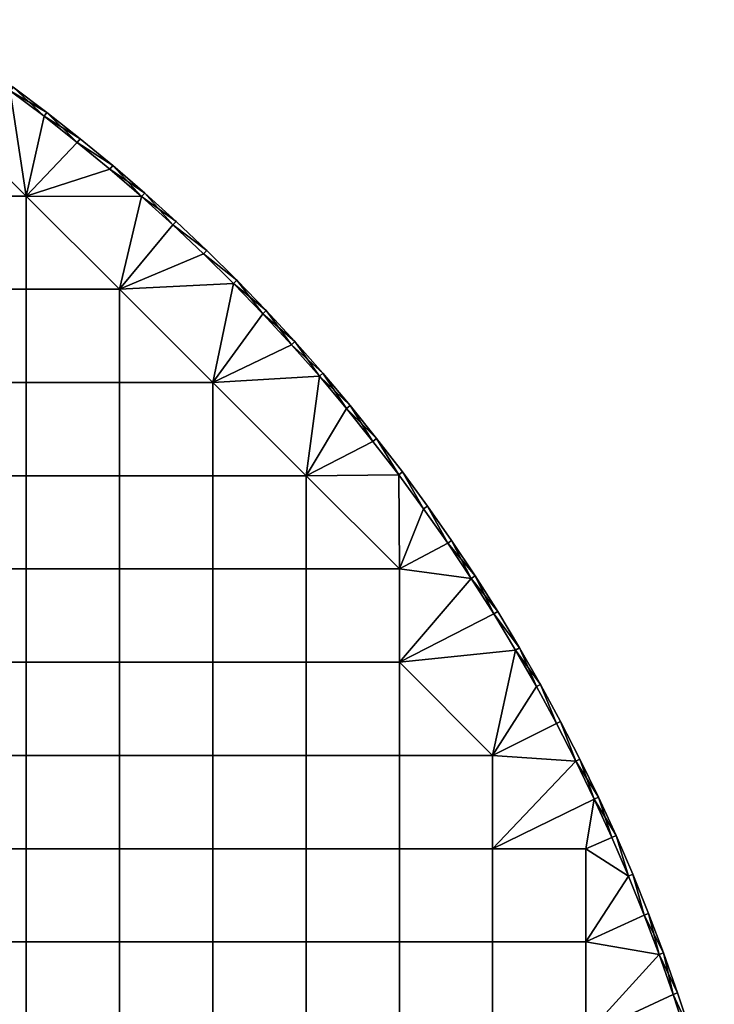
# Model space of a CAD drawing. Header units: millimetres. Extents: x -400 to 400, y -400 to 400.
# Tile 127 of 127: x 238 to 387, y 126 to 337. Entities that reach past the tile are written whole.
import ezdxf

# ---------------------------------------------------------------- set-up
doc = ezdxf.new("R2010")
doc.units = ezdxf.units.MM
doc.header["$MEASUREMENT"] = 0
doc.layers.add('Predefinito', color=7, linetype='Continuous')

msp = doc.modelspace()

# ---------------------------------------------------------------- meshes
at = {"layer": 'Predefinito'}
mesh = msp.add_polyface(dxfattribs=at)
corners = [(228.65, 326.99, 722.01), (235.98, 321.73, 722.01), (236.57, 322.54, 721.01), (243.19, 316.32, 722.01), (243.8, 317.11, 721.01), (250.28, 310.74, 722.01), (250.91, 311.52, 721.01), (250.28, 310.74, 710.01), (243.19, 316.32, 710.01), (250.91, 311.52, 711.01), (235.98, 321.73, 710.01), (236.57, 322.54, 711.01), (229.22, 327.8, 711.01), (243.8, 317.11, 711.01), (236.57, 322.54, 721.01), (243.8, 317.11, 721.01), (243.8, 317.11, 711.01), (250.91, 311.52, 721.01), (250.91, 311.52, 711.01), (236.57, 322.54, 711.01), (219.45, 299.25, 722.01), (219.45, 319.2, 722.01), (199.5, 319.2, 722.01), (199.5, 299.25, 722.01), (219.45, 279.3, 722.01), (199.5, 279.3, 722.01), (239.4, 279.3, 722.01), (239.4, 299.25, 722.01), (259.35, 279.3, 722.01), (219.45, 259.35, 722.01), (199.5, 259.35, 722.01), (239.4, 259.35, 722.01), (259.35, 259.35, 722.01), (257.24, 305.01, 722.01), (250.28, 310.74, 722.01), (243.19, 316.32, 722.01), (235.98, 321.73, 722.01), (228.65, 326.99, 722.01), (219.45, 299.25, 710.01), (199.5, 299.25, 710.01), (199.5, 319.2, 710.01), (219.45, 319.2, 710.01), (219.45, 279.3, 710.01), (199.5, 279.3, 710.01), (239.4, 279.3, 710.01), (239.4, 299.25, 710.01), (259.35, 279.3, 710.01), (219.45, 259.35, 710.01), (199.5, 259.35, 710.01), (239.4, 259.35, 710.01), (257.24, 305.01, 710.01), (250.28, 310.74, 710.01), (243.19, 316.32, 710.01), (235.98, 321.73, 710.01), (213.64, 336.98, 710.01)]
mesh.append_faces([[corners[k] for k in face] for face in [(0, 1, 2, 2), (1, 3, 4, 4), (3, 5, 4, 4), (6, 4, 5, 5), (4, 2, 1, 1), (7, 8, 9, 9), (8, 10, 11, 11), (12, 11, 10, 10), (11, 13, 8, 8), (13, 9, 8, 8), (14, 15, 16, 16), (15, 17, 18, 18), (18, 16, 15, 15), (16, 19, 14, 14), (20, 21, 22, 23), (24, 20, 23, 25), (26, 27, 20, 24), (27, 26, 28, 28), (29, 24, 25, 30), (31, 26, 24, 29), (32, 28, 26, 31), (33, 34, 27, 27), (34, 35, 27, 27), (35, 36, 27, 27), (36, 37, 21, 21), (21, 20, 27, 27), (27, 36, 21, 21), (38, 39, 40, 41), (42, 43, 39, 38), (44, 42, 38, 45), (45, 46, 44, 44), (47, 48, 43, 42), (49, 47, 42, 44), (50, 45, 51, 51), (51, 45, 52, 52), (52, 45, 53, 53), (41, 45, 38, 38), (40, 54, 41, 41), (45, 41, 53, 53)]])
mesh = msp.add_polyface(dxfattribs=at)
corners = [(250.28, 310.74, 722.01), (257.24, 305.01, 722.01), (257.88, 305.77, 721.01), (264.07, 299.12, 722.01), (264.73, 299.86, 721.01), (270.76, 293.07, 722.01), (277.31, 286.88, 722.01), (278.01, 287.6, 721.01), (271.44, 293.81, 721.01), (250.91, 311.52, 721.01), (277.31, 286.88, 710.01), (270.76, 293.07, 710.01), (278.01, 287.6, 711.01), (264.07, 299.12, 710.01), (271.44, 293.81, 711.01), (257.24, 305.01, 710.01), (257.88, 305.77, 711.01), (250.28, 310.74, 710.01), (250.91, 311.52, 711.01), (264.73, 299.86, 711.01), (250.91, 311.52, 721.01), (257.88, 305.77, 721.01), (257.88, 305.77, 711.01), (264.73, 299.86, 721.01), (264.73, 299.86, 711.01), (271.44, 293.81, 721.01), (271.44, 293.81, 711.01), (278.01, 287.6, 721.01), (278.01, 287.6, 711.01), (250.91, 311.52, 711.01), (259.35, 279.3, 722.01), (259.35, 259.35, 722.01), (279.3, 259.35, 722.01), (283.73, 280.54, 722.01), (277.31, 286.88, 722.01), (270.76, 293.07, 722.01), (264.07, 299.12, 722.01), (257.24, 305.01, 722.01), (239.4, 299.25, 722.01), (259.35, 259.35, 710.01), (239.4, 259.35, 710.01), (239.4, 279.3, 710.01), (259.35, 279.3, 710.01), (279.3, 259.35, 710.01), (283.73, 280.54, 710.01), (277.31, 286.88, 710.01), (270.76, 293.07, 710.01), (264.07, 299.12, 710.01), (239.4, 299.25, 710.01), (257.24, 305.01, 710.01)]
mesh.append_faces([[corners[k] for k in face] for face in [(0, 1, 2, 2), (1, 3, 4, 4), (3, 5, 4, 4), (5, 6, 7, 7), (7, 8, 5, 5), (8, 4, 5, 5), (4, 2, 1, 1), (2, 9, 0, 0), (10, 11, 12, 12), (11, 13, 14, 14), (13, 15, 16, 16), (15, 17, 16, 16), (18, 16, 17, 17), (16, 19, 13, 13), (19, 14, 13, 13), (14, 12, 11, 11), (20, 21, 22, 22), (21, 23, 24, 24), (23, 25, 26, 26), (25, 27, 28, 28), (28, 26, 25, 25), (26, 24, 23, 23), (24, 22, 21, 21), (22, 29, 20, 20), (30, 31, 32, 32), (33, 34, 30, 30), (34, 35, 30, 30), (35, 36, 30, 30), (36, 37, 38, 38), (38, 30, 36, 36), (30, 32, 33, 33), (39, 40, 41, 42), (42, 43, 39, 39), (44, 42, 45, 45), (45, 42, 46, 46), (46, 42, 47, 47), (47, 48, 49, 49), (48, 47, 42, 42), (42, 44, 43, 43)]])
mesh = msp.add_polyface(dxfattribs=at)
corners = [(277.31, 286.88, 722.01), (283.73, 280.54, 722.01), (284.44, 281.24, 721.01), (289.99, 274.05, 722.01), (290.72, 274.74, 721.01), (296.11, 267.43, 722.01), (302.08, 260.67, 722.01), (302.84, 261.32, 721.01), (307.89, 253.78, 722.01), (308.67, 254.41, 721.01), (296.85, 268.1, 721.01), (278.01, 287.6, 721.01), (313.55, 246.75, 710.01), (307.89, 253.78, 710.01), (308.67, 254.41, 711.01), (302.08, 260.67, 710.01), (302.84, 261.32, 711.01), (296.11, 267.43, 710.01), (296.85, 268.1, 711.01), (289.99, 274.05, 710.01), (283.73, 280.54, 710.01), (284.44, 281.24, 711.01), (277.31, 286.88, 710.01), (278.01, 287.6, 711.01), (290.72, 274.74, 711.01), (278.01, 287.6, 721.01), (284.44, 281.24, 721.01), (284.44, 281.24, 711.01), (290.72, 274.74, 721.01), (290.72, 274.74, 711.01), (296.85, 268.1, 721.01), (296.85, 268.1, 711.01), (302.84, 261.32, 721.01), (302.84, 261.32, 711.01), (308.67, 254.41, 721.01), (308.67, 254.41, 711.01), (314.34, 247.37, 711.01), (278.01, 287.6, 711.01), (302.08, 260.67, 722.01), (296.11, 267.43, 722.01), (279.3, 259.35, 722.01), (289.99, 274.05, 722.01), (283.73, 280.54, 722.01), (299.25, 239.4, 722.01), (307.89, 253.78, 710.01), (299.25, 239.4, 710.01), (302.08, 260.67, 710.01), (279.3, 259.35, 710.01), (296.11, 267.43, 710.01), (289.99, 274.05, 710.01), (283.73, 280.54, 710.01)]
mesh.append_faces([[corners[k] for k in face] for face in [(0, 1, 2, 2), (1, 3, 4, 4), (3, 5, 4, 4), (5, 6, 7, 7), (6, 8, 9, 9), (9, 7, 6, 6), (7, 10, 5, 5), (10, 4, 5, 5), (4, 2, 1, 1), (2, 11, 0, 0), (12, 13, 14, 14), (13, 15, 16, 16), (15, 17, 18, 18), (17, 19, 18, 18), (19, 20, 21, 21), (20, 22, 21, 21), (23, 21, 22, 22), (21, 24, 19, 19), (24, 18, 19, 19), (18, 16, 15, 15), (16, 14, 13, 13), (25, 26, 27, 27), (26, 28, 29, 29), (28, 30, 31, 31), (30, 32, 33, 33), (32, 34, 35, 35), (36, 35, 34, 34), (35, 33, 32, 32), (33, 31, 30, 30), (31, 29, 28, 28), (29, 27, 26, 26), (27, 37, 25, 25), (38, 39, 40, 40), (39, 41, 40, 40), (41, 42, 40, 40), (40, 43, 38, 38), (44, 45, 46, 46), (46, 47, 48, 48), (48, 47, 49, 49), (49, 47, 50, 50)]])
mesh = msp.add_polyface(dxfattribs=at)
corners = [(219.45, 239.4, 722.01), (219.45, 259.35, 722.01), (199.5, 259.35, 722.01), (199.5, 239.4, 722.01), (239.4, 239.4, 722.01), (239.4, 259.35, 722.01), (259.35, 239.4, 722.01), (259.35, 259.35, 722.01), (279.3, 239.4, 722.01), (279.3, 259.35, 722.01), (219.45, 219.45, 722.01), (199.5, 219.45, 722.01), (239.4, 219.45, 722.01), (259.35, 219.45, 722.01), (279.3, 219.45, 722.01), (219.45, 199.5, 722.01), (199.5, 199.5, 722.01), (239.4, 199.5, 722.01), (259.35, 199.5, 722.01), (279.3, 199.5, 722.01), (219.45, 179.55, 722.01), (199.5, 179.55, 722.01), (239.4, 179.55, 722.01), (259.35, 179.55, 722.01), (279.3, 179.55, 722.01), (219.45, 159.6, 722.01), (199.5, 159.6, 722.01), (239.4, 159.6, 722.01), (259.35, 159.6, 722.01), (279.3, 159.6, 722.01), (219.45, 239.4, 710.01), (199.5, 239.4, 710.01), (199.5, 259.35, 710.01), (219.45, 259.35, 710.01), (239.4, 239.4, 710.01), (239.4, 259.35, 710.01), (259.35, 239.4, 710.01), (259.35, 259.35, 710.01), (279.3, 239.4, 710.01), (279.3, 259.35, 710.01), (219.45, 219.45, 710.01), (199.5, 219.45, 710.01), (239.4, 219.45, 710.01), (259.35, 219.45, 710.01), (279.3, 219.45, 710.01), (219.45, 199.5, 710.01), (199.5, 199.5, 710.01), (239.4, 199.5, 710.01), (259.35, 199.5, 710.01), (279.3, 199.5, 710.01), (219.45, 179.55, 710.01), (199.5, 179.55, 710.01), (239.4, 179.55, 710.01), (259.35, 179.55, 710.01), (279.3, 179.55, 710.01), (219.45, 159.6, 710.01), (199.5, 159.6, 710.01), (239.4, 159.6, 710.01), (259.35, 159.6, 710.01)]
mesh.append_faces([[corners[k] for k in face] for face in [(0, 1, 2, 3), (4, 5, 1, 0), (6, 7, 5, 4), (8, 9, 7, 6), (10, 0, 3, 11), (12, 4, 0, 10), (13, 6, 4, 12), (14, 8, 6, 13), (15, 10, 11, 16), (17, 12, 10, 15), (18, 13, 12, 17), (19, 14, 13, 18), (20, 15, 16, 21), (22, 17, 15, 20), (23, 18, 17, 22), (24, 19, 18, 23), (25, 20, 21, 26), (27, 22, 20, 25), (28, 23, 22, 27), (29, 24, 23, 28), (30, 31, 32, 33), (34, 30, 33, 35), (36, 34, 35, 37), (38, 36, 37, 39), (40, 41, 31, 30), (42, 40, 30, 34), (43, 42, 34, 36), (44, 43, 36, 38), (45, 46, 41, 40), (47, 45, 40, 42), (48, 47, 42, 43), (49, 48, 43, 44), (50, 51, 46, 45), (52, 50, 45, 47), (53, 52, 47, 48), (54, 53, 48, 49), (55, 56, 51, 50), (57, 55, 50, 52), (58, 57, 52, 53)]])
mesh = msp.add_polyface(dxfattribs=at)
corners = [(307.89, 253.78, 722.01), (313.55, 246.75, 722.01), (314.34, 247.37, 721.01), (319.05, 239.6, 722.01), (319.85, 240.2, 721.01), (308.67, 254.41, 721.01), (319.05, 239.6, 710.01), (313.55, 246.75, 710.01), (314.34, 247.37, 711.01), (308.67, 254.41, 711.01), (319.85, 240.2, 711.01), (308.67, 254.41, 721.01), (314.34, 247.37, 721.01), (314.34, 247.37, 711.01), (319.85, 240.2, 721.01), (319.85, 240.2, 711.01), (279.3, 259.35, 722.01), (279.3, 239.4, 722.01), (299.25, 239.4, 722.01), (299.25, 219.45, 722.01), (279.3, 219.45, 722.01), (299.25, 199.5, 722.01), (279.3, 199.5, 722.01), (319.2, 199.5, 722.01), (319.2, 219.45, 722.01), (299.25, 179.55, 722.01), (279.3, 179.55, 722.01), (319.2, 179.55, 722.01), (299.25, 159.6, 722.01), (279.3, 159.6, 722.01), (319.2, 159.6, 722.01), (324.38, 232.33, 722.01), (319.05, 239.6, 722.01), (313.55, 246.75, 722.01), (307.89, 253.78, 722.01), (302.08, 260.67, 722.01), (279.3, 259.35, 710.01), (299.25, 239.4, 710.01), (279.3, 239.4, 710.01), (299.25, 219.45, 710.01), (279.3, 219.45, 710.01), (299.25, 199.5, 710.01), (279.3, 199.5, 710.01), (319.2, 199.5, 710.01), (319.2, 219.45, 710.01), (299.25, 179.55, 710.01), (279.3, 179.55, 710.01), (319.2, 179.55, 710.01), (279.3, 159.6, 710.01), (259.35, 159.6, 710.01), (259.35, 179.55, 710.01), (299.25, 159.6, 710.01), (319.2, 159.6, 710.01), (324.38, 232.33, 710.01), (319.05, 239.6, 710.01), (313.55, 246.75, 710.01), (307.89, 253.78, 710.01), (302.08, 260.67, 710.01)]
mesh.append_faces([[corners[k] for k in face] for face in [(0, 1, 2, 2), (1, 3, 2, 2), (4, 2, 3, 3), (2, 5, 0, 0), (6, 7, 8, 8), (9, 8, 7, 7), (8, 10, 6, 6), (11, 12, 13, 13), (12, 14, 15, 15), (15, 13, 12, 12), (16, 17, 18, 18), (19, 18, 17, 20), (21, 19, 20, 22), (23, 24, 19, 21), (25, 21, 22, 26), (27, 23, 21, 25), (28, 25, 26, 29), (30, 27, 25, 28), (31, 32, 24, 24), (32, 33, 18, 18), (33, 34, 18, 18), (34, 35, 18, 18), (18, 19, 24, 24), (24, 32, 18, 18), (36, 37, 38, 38), (39, 40, 38, 37), (41, 42, 40, 39), (43, 41, 39, 44), (45, 46, 42, 41), (47, 45, 41, 43), (48, 49, 50, 46), (51, 48, 46, 45), (52, 51, 45, 47), (53, 44, 54, 54), (54, 37, 55, 55), (55, 37, 56, 56), (36, 57, 37, 37), (37, 44, 39, 39), (44, 37, 54, 54)]])
mesh = msp.add_polyface(dxfattribs=at)
corners = [(319.05, 239.6, 722.01), (324.38, 232.33, 722.01), (319.85, 240.2, 721.01), (329.55, 224.94, 722.01), (325.19, 232.91, 721.01), (334.55, 217.44, 722.01), (335.39, 217.98, 721.01), (339.38, 209.82, 722.01), (340.23, 210.35, 721.01), (344.03, 202.1, 722.01), (344.89, 202.6, 721.01), (330.37, 225.51, 721.01), (344.03, 202.1, 710.01), (339.38, 209.82, 710.01), (344.89, 202.6, 711.01), (334.55, 217.44, 710.01), (335.39, 217.98, 711.01), (329.55, 224.94, 710.01), (330.37, 225.51, 711.01), (324.38, 232.33, 710.01), (325.19, 232.91, 711.01), (319.05, 239.6, 710.01), (319.85, 240.2, 711.01), (340.23, 210.35, 711.01), (319.85, 240.2, 721.01), (325.19, 232.91, 721.01), (325.19, 232.91, 711.01), (330.37, 225.51, 721.01), (330.37, 225.51, 711.01), (335.39, 217.98, 721.01), (335.39, 217.98, 711.01), (340.23, 210.35, 721.01), (340.23, 210.35, 711.01), (344.89, 202.6, 721.01), (344.89, 202.6, 711.01), (319.85, 240.2, 711.01), (344.03, 202.1, 722.01), (339.38, 209.82, 722.01), (319.2, 199.5, 722.01), (334.55, 217.44, 722.01), (329.55, 224.94, 722.01), (319.2, 219.45, 722.01), (324.38, 232.33, 722.01), (344.03, 202.1, 710.01), (319.2, 199.5, 710.01), (339.38, 209.82, 710.01), (334.55, 217.44, 710.01), (319.2, 219.45, 710.01), (329.55, 224.94, 710.01), (324.38, 232.33, 710.01)]
mesh.append_faces([[corners[k] for k in face] for face in [(0, 1, 2, 2), (1, 3, 4, 4), (3, 5, 6, 6), (5, 7, 8, 8), (7, 9, 10, 10), (10, 8, 7, 7), (8, 6, 5, 5), (6, 11, 3, 3), (11, 4, 3, 3), (4, 2, 1, 1), (12, 13, 14, 14), (13, 15, 16, 16), (15, 17, 18, 18), (17, 19, 20, 20), (19, 21, 22, 22), (22, 20, 19, 19), (20, 18, 17, 17), (18, 16, 15, 15), (16, 23, 13, 13), (23, 14, 13, 13), (24, 25, 26, 26), (25, 27, 28, 28), (27, 29, 30, 30), (29, 31, 32, 32), (31, 33, 34, 34), (34, 32, 31, 31), (32, 30, 29, 29), (30, 28, 27, 27), (28, 26, 25, 25), (26, 35, 24, 24), (36, 37, 38, 38), (37, 39, 38, 38), (39, 40, 41, 41), (40, 42, 41, 41), (41, 38, 39, 39), (43, 44, 45, 45), (45, 44, 46, 46), (46, 47, 48, 48), (48, 47, 49, 49), (47, 46, 44, 44)]])
mesh = msp.add_polyface(dxfattribs=at)
corners = [(344.03, 202.1, 722.01), (348.51, 194.27, 722.01), (344.89, 202.6, 721.01), (352.81, 186.35, 722.01), (349.38, 194.76, 721.01), (356.93, 178.32, 722.01), (353.7, 186.81, 721.01), (360.87, 170.21, 722.01), (357.83, 178.77, 721.01), (361.78, 170.64, 721.01), (360.87, 170.21, 710.01), (356.93, 178.32, 710.01), (361.78, 170.64, 711.01), (352.81, 186.35, 710.01), (353.7, 186.81, 711.01), (348.51, 194.27, 710.01), (349.38, 194.76, 711.01), (344.03, 202.1, 710.01), (344.89, 202.6, 711.01), (357.83, 178.77, 711.01), (344.89, 202.6, 721.01), (349.38, 194.76, 721.01), (349.38, 194.76, 711.01), (353.7, 186.81, 721.01), (353.7, 186.81, 711.01), (357.83, 178.77, 721.01), (357.83, 178.77, 711.01), (361.78, 170.64, 721.01), (361.78, 170.64, 711.01), (344.89, 202.6, 711.01), (319.2, 199.5, 722.01), (319.2, 179.55, 722.01), (339.15, 179.55, 722.01), (339.15, 159.6, 722.01), (319.2, 159.6, 722.01), (356.93, 178.32, 722.01), (352.81, 186.35, 722.01), (348.51, 194.27, 722.01), (344.03, 202.1, 722.01), (319.2, 199.5, 710.01), (339.15, 179.55, 710.01), (319.2, 179.55, 710.01), (339.15, 159.6, 710.01), (319.2, 159.6, 710.01), (360.87, 170.21, 710.01), (356.93, 178.32, 710.01), (352.81, 186.35, 710.01), (348.51, 194.27, 710.01), (344.03, 202.1, 710.01)]
mesh.append_faces([[corners[k] for k in face] for face in [(0, 1, 2, 2), (1, 3, 4, 4), (3, 5, 6, 6), (5, 7, 8, 8), (9, 8, 7, 7), (8, 6, 5, 5), (6, 4, 3, 3), (4, 2, 1, 1), (10, 11, 12, 12), (11, 13, 14, 14), (13, 15, 16, 16), (15, 17, 16, 16), (18, 16, 17, 17), (16, 14, 13, 13), (14, 19, 11, 11), (19, 12, 11, 11), (20, 21, 22, 22), (21, 23, 24, 24), (23, 25, 26, 26), (25, 27, 28, 28), (28, 26, 25, 25), (26, 24, 23, 23), (24, 22, 21, 21), (22, 29, 20, 20), (30, 31, 32, 32), (33, 32, 31, 34), (35, 36, 32, 32), (36, 37, 32, 32), (37, 38, 32, 32), (30, 32, 38, 38), (32, 33, 35, 35), (39, 40, 41, 41), (42, 43, 41, 40), (44, 42, 45, 45), (45, 40, 46, 46), (46, 40, 47, 47), (47, 40, 48, 48), (39, 48, 40, 40), (40, 45, 42, 42)]])
mesh = msp.add_polyface(dxfattribs=at)
corners = [(360.87, 170.21, 722.01), (364.63, 162.01, 722.01), (365.54, 162.42, 721.01), (368.2, 153.73, 722.01), (369.12, 154.12, 721.01), (361.78, 170.64, 721.01), (368.2, 153.73, 710.01), (364.63, 162.01, 710.01), (365.54, 162.42, 711.01), (360.87, 170.21, 710.01), (361.78, 170.64, 711.01), (369.12, 154.12, 711.01), (361.78, 170.64, 721.01), (365.54, 162.42, 721.01), (365.54, 162.42, 711.01), (369.12, 154.12, 721.01), (369.12, 154.12, 711.01), (361.78, 170.64, 711.01), (319.2, 139.65, 722.01), (319.2, 159.6, 722.01), (299.25, 159.6, 722.01), (299.25, 139.65, 722.01), (339.15, 139.65, 722.01), (339.15, 159.6, 722.01), (359.1, 139.65, 722.01), (359.1, 159.6, 722.01), (319.2, 119.7, 722.01), (299.25, 119.7, 722.01), (339.15, 119.7, 722.01), (359.1, 119.7, 722.01), (377.76, 128.43, 722.01), (374.77, 136.94, 722.01), (371.58, 145.37, 722.01), (368.2, 153.73, 722.01), (364.63, 162.01, 722.01), (360.87, 170.21, 722.01), (356.93, 178.32, 722.01), (319.2, 139.65, 710.01), (299.25, 139.65, 710.01), (299.25, 159.6, 710.01), (319.2, 159.6, 710.01), (339.15, 139.65, 710.01), (339.15, 159.6, 710.01), (359.1, 139.65, 710.01), (359.1, 159.6, 710.01), (319.2, 119.7, 710.01), (299.25, 119.7, 710.01), (339.15, 119.7, 710.01), (359.1, 119.7, 710.01), (359.1, 99.75, 710.01), (339.15, 99.75, 710.01), (371.58, 145.37, 710.01), (368.2, 153.73, 710.01), (364.63, 162.01, 710.01), (360.87, 170.21, 710.01), (374.77, 136.94, 710.01)]
mesh.append_faces([[corners[k] for k in face] for face in [(0, 1, 2, 2), (1, 3, 2, 2), (4, 2, 3, 3), (2, 5, 0, 0), (6, 7, 8, 8), (7, 9, 10, 10), (10, 8, 7, 7), (8, 11, 6, 6), (12, 13, 14, 14), (13, 15, 16, 16), (16, 14, 13, 13), (14, 17, 12, 12), (18, 19, 20, 21), (22, 23, 19, 18), (24, 25, 23, 22), (26, 18, 21, 27), (28, 22, 18, 26), (29, 24, 22, 28), (30, 31, 29, 29), (31, 32, 24, 24), (32, 33, 24, 24), (33, 34, 25, 25), (34, 35, 25, 25), (35, 36, 23, 23), (25, 24, 33, 33), (23, 25, 35, 35), (24, 29, 31, 31), (37, 38, 39, 40), (41, 37, 40, 42), (43, 41, 42, 44), (45, 46, 38, 37), (47, 45, 37, 41), (48, 47, 41, 43), (49, 50, 47, 48), (51, 43, 52, 52), (52, 44, 53, 53), (53, 44, 54, 54), (44, 52, 43, 43), (42, 54, 44, 44), (43, 55, 48, 48)]])
mesh = msp.add_polyface(dxfattribs=at)
corners = [(219.45, 139.65, 722.01), (219.45, 159.6, 722.01), (199.5, 159.6, 722.01), (199.5, 139.65, 722.01), (239.4, 139.65, 722.01), (239.4, 159.6, 722.01), (259.35, 139.65, 722.01), (259.35, 159.6, 722.01), (279.3, 139.65, 722.01), (279.3, 159.6, 722.01), (299.25, 139.65, 722.01), (299.25, 159.6, 722.01), (219.45, 119.7, 722.01), (199.5, 119.7, 722.01), (239.4, 119.7, 722.01), (259.35, 119.7, 722.01), (279.3, 119.7, 722.01), (299.25, 119.7, 722.01), (219.45, 99.75, 722.01), (199.5, 99.75, 722.01), (239.4, 99.75, 722.01), (259.35, 99.75, 722.01), (279.3, 99.75, 722.01), (299.25, 99.75, 722.01), (239.4, 79.8, 722.01), (219.45, 79.8, 722.01), (259.35, 79.8, 722.01), (279.3, 79.8, 722.01), (299.25, 79.8, 722.01), (219.45, 139.65, 710.01), (199.5, 139.65, 710.01), (199.5, 159.6, 710.01), (219.45, 159.6, 710.01), (239.4, 139.65, 710.01), (239.4, 159.6, 710.01), (259.35, 139.65, 710.01), (259.35, 159.6, 710.01), (279.3, 139.65, 710.01), (279.3, 159.6, 710.01), (299.25, 139.65, 710.01), (299.25, 159.6, 710.01), (219.45, 119.7, 710.01), (199.5, 119.7, 710.01), (239.4, 119.7, 710.01), (259.35, 119.7, 710.01), (279.3, 119.7, 710.01), (299.25, 119.7, 710.01), (219.45, 99.75, 710.01), (199.5, 99.75, 710.01), (239.4, 99.75, 710.01), (259.35, 99.75, 710.01), (279.3, 99.75, 710.01), (299.25, 99.75, 710.01), (219.45, 79.8, 710.01), (199.5, 79.8, 710.01), (239.4, 79.8, 710.01), (259.35, 79.8, 710.01), (279.3, 79.8, 710.01), (299.25, 79.8, 710.01)]
mesh.append_faces([[corners[k] for k in face] for face in [(0, 1, 2, 3), (4, 5, 1, 0), (6, 7, 5, 4), (8, 9, 7, 6), (10, 11, 9, 8), (12, 0, 3, 13), (14, 4, 0, 12), (15, 6, 4, 14), (16, 8, 6, 15), (17, 10, 8, 16), (18, 12, 13, 19), (20, 14, 12, 18), (21, 15, 14, 20), (22, 16, 15, 21), (23, 17, 16, 22), (24, 20, 18, 25), (26, 21, 20, 24), (27, 22, 21, 26), (28, 23, 22, 27), (29, 30, 31, 32), (33, 29, 32, 34), (35, 33, 34, 36), (37, 35, 36, 38), (39, 37, 38, 40), (41, 42, 30, 29), (43, 41, 29, 33), (44, 43, 33, 35), (45, 44, 35, 37), (46, 45, 37, 39), (47, 48, 42, 41), (49, 47, 41, 43), (50, 49, 43, 44), (51, 50, 44, 45), (52, 51, 45, 46), (53, 54, 48, 47), (55, 53, 47, 49), (56, 55, 49, 50), (57, 56, 50, 51), (58, 57, 51, 52)]])
mesh = msp.add_polyface(dxfattribs=at)
corners = [(368.2, 153.73, 722.01), (371.58, 145.37, 722.01), (369.12, 154.12, 721.01), (374.77, 136.94, 722.01), (375.7, 137.28, 721.01), (377.76, 128.43, 722.01), (380.57, 119.86, 722.01), (381.52, 120.16, 721.01), (383.18, 111.23, 722.01), (384.14, 111.51, 721.01), (385.6, 102.54, 722.01), (378.71, 128.75, 721.01), (372.51, 145.74, 721.01), (385.6, 102.54, 710.01), (383.18, 111.23, 710.01), (384.14, 111.51, 711.01), (380.57, 119.86, 710.01), (377.76, 128.43, 710.01), (381.52, 120.16, 711.01), (374.77, 136.94, 710.01), (378.71, 128.75, 711.01), (371.58, 145.37, 710.01), (372.51, 145.74, 711.01), (368.2, 153.73, 710.01), (369.12, 154.12, 711.01), (375.7, 137.28, 711.01), (369.12, 154.12, 721.01), (372.51, 145.74, 721.01), (372.51, 145.74, 711.01), (375.7, 137.28, 721.01), (375.7, 137.28, 711.01), (378.71, 128.75, 721.01), (378.71, 128.75, 711.01), (381.52, 120.16, 721.01), (381.52, 120.16, 711.01), (384.14, 111.51, 721.01), (384.14, 111.51, 711.01), (386.56, 102.8, 711.01), (369.12, 154.12, 711.01), (380.57, 119.86, 722.01), (377.76, 128.43, 722.01), (359.1, 119.7, 722.01), (379.05, 99.75, 722.01), (383.18, 111.23, 710.01), (379.05, 99.75, 710.01), (380.57, 119.86, 710.01), (359.1, 119.7, 710.01), (377.76, 128.43, 710.01), (374.77, 136.94, 710.01), (359.1, 139.65, 710.01), (371.58, 145.37, 710.01)]
mesh.append_faces([[corners[k] for k in face] for face in [(0, 1, 2, 2), (1, 3, 4, 4), (3, 5, 4, 4), (5, 6, 7, 7), (6, 8, 9, 9), (8, 10, 9, 9), (9, 7, 6, 6), (7, 11, 5, 5), (11, 4, 5, 5), (4, 12, 1, 1), (12, 2, 1, 1), (13, 14, 15, 15), (14, 16, 15, 15), (16, 17, 18, 18), (17, 19, 20, 20), (19, 21, 22, 22), (21, 23, 24, 24), (24, 22, 21, 21), (22, 25, 19, 19), (25, 20, 19, 19), (20, 18, 17, 17), (18, 15, 16, 16), (26, 27, 28, 28), (27, 29, 30, 30), (29, 31, 32, 32), (31, 33, 34, 34), (33, 35, 36, 36), (37, 36, 35, 35), (36, 34, 33, 33), (34, 32, 31, 31), (32, 30, 29, 29), (30, 28, 27, 27), (28, 38, 26, 26), (39, 40, 41, 41), (42, 39, 41, 41), (43, 44, 45, 45), (45, 46, 47, 47), (47, 46, 48, 48), (48, 49, 50, 50), (44, 46, 45, 45)]])

doc.saveas('drawing.dxf')
